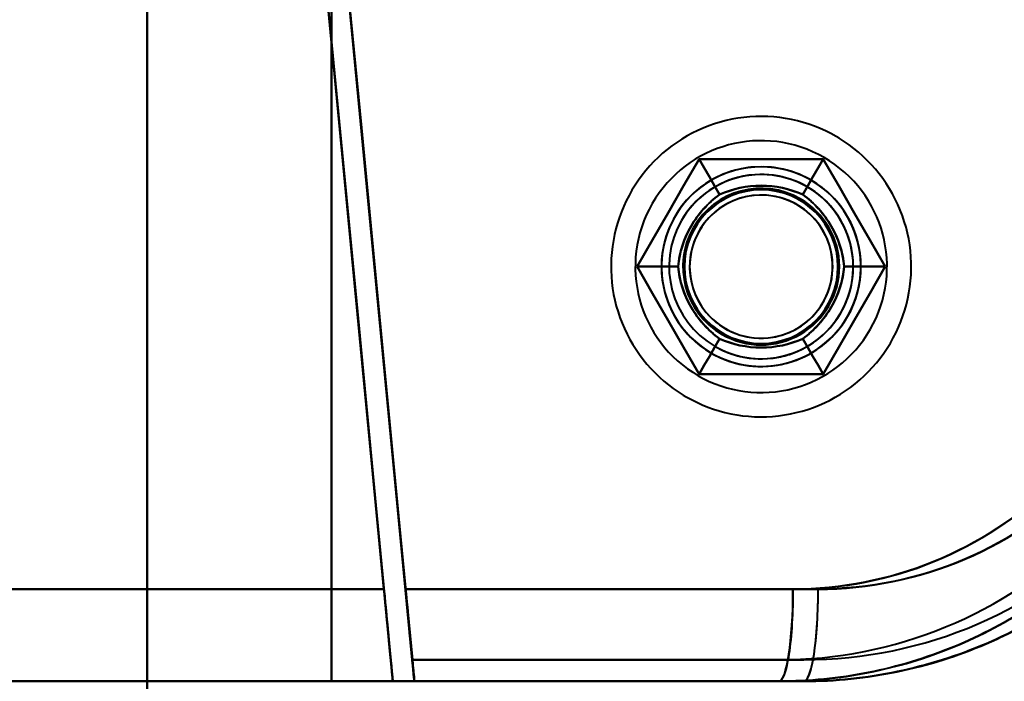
# Model space of a CAD drawing. Header units: millimetres. Extents: x -1041 to 1388, y -120 to 1250.
# Tile 51 of 85: x -247 to -215, y 663 to 685. Entities that reach past the tile are written whole.
import ezdxf

# ---------------------------------------------------------------- set-up
doc = ezdxf.new("R2010")
doc.units = ezdxf.units.MM
doc.layers.add('G-IMPT', color=8, linetype='Continuous', lineweight=40)

# ---------------------------------------------------------------- blocks, each defined once
blk = doc.blocks.new('NEXA 400 CALQUES_dwg-748074-Droite')
at = {"layer": 'G-IMPT'}
for p, q in [((-234.788, 666.372), (-267.221, 666.372)), ((-267.221, 666.372), (-234.788, 666.372)), ((-234.788, 666.372), (-267.221, 666.372)), ((-267.221, 666.372), (-234.788, 666.372)), ((-234.089, 666.372), (-220.643, 666.372)), ((-220.643, 666.372), (-234.089, 666.372)), ((-234.085, 666.372), (-221.463, 666.372)), ((-221.463, 666.372), (-234.085, 666.372)), ((-234.5, 663.372), (-267.305, 663.372)), ((-267.305, 663.372), (-234.5, 663.372)), ((-267.305, 663.372), (-234.5, 663.372)), ((-221.105, 663.372), (-233.802, 663.372)), ((-233.802, 663.372), (-221.105, 663.372)), ((-221.105, 663.372), (-233.802, 663.372)), ((-233.797, 663.372), (-221.919, 663.372)), ((-233.797, 663.372), (-221.919, 663.372))]:
    blk.add_line(p, q, dxfattribs=at)
at = {"layer": 'G-IMPT', "flags": 128}
for points in [[(-242.5, 762.872), (-242.5, 732.872), (-242.5, 702.872), (-242.5, 672.872), (-242.5, 642.872)], [(-242.5, 762.872), (-242.5, 732.872), (-242.5, 702.872), (-242.5, 672.872), (-242.5, 642.872)], [(-242.5, 642.872), (-242.5, 672.872), (-242.5, 702.872), (-242.5, 732.872), (-242.5, 762.872)], [(-242.5, 642.872), (-242.5, 672.872), (-242.5, 702.872), (-242.5, 732.872), (-242.5, 762.872)], [(-242.5, 642.872), (-242.5, 672.872), (-242.5, 702.872), (-242.5, 732.872), (-242.5, 762.872)], [(-242.5, 762.872), (-242.5, 732.872), (-242.5, 702.872), (-242.5, 672.872), (-242.5, 642.872)], [(-242.5, 642.872), (-242.5, 672.872), (-242.5, 702.872), (-242.5, 732.872), (-242.5, 762.872)], [(-242.5, 762.872), (-242.5, 732.872), (-242.5, 702.872), (-242.5, 672.872), (-242.5, 642.872)], [(-242.5, 742.372), (-242.5, 722.622), (-242.5, 702.872), (-242.5, 683.122), (-242.5, 663.372)], [(-242.5, 663.372), (-242.5, 683.122), (-242.5, 702.872), (-242.5, 722.622), (-242.5, 742.372)], [(-242.5, 663.372), (-242.5, 683.122), (-242.5, 702.872), (-242.5, 722.622), (-242.5, 742.372)], [(-242.5, 742.372), (-242.5, 722.622), (-242.5, 702.872), (-242.5, 683.122), (-242.5, 663.372)], [(-236.5, 663.372), (-236.5, 683.122), (-236.5, 702.872), (-236.5, 722.622), (-236.5, 742.372)], [(-236.5, 663.372), (-236.5, 683.122), (-236.5, 702.872), (-236.5, 722.622), (-236.5, 742.372)], [(-236.5, 742.372), (-236.5, 722.622), (-236.5, 702.872), (-236.5, 683.122), (-236.5, 663.372)], [(-236.5, 742.372), (-236.5, 722.622), (-236.5, 702.872), (-236.5, 683.122), (-236.5, 663.372)], [(-236.5, 742.372), (-236.5, 722.622), (-236.5, 702.872), (-236.5, 683.122), (-236.5, 663.372)], [(-236.5, 742.372), (-236.5, 722.622), (-236.5, 702.872), (-236.5, 683.122), (-236.5, 663.372)], [(-236.5, 663.372), (-236.5, 683.122), (-236.5, 702.872), (-236.5, 722.622), (-236.5, 742.372)], [(-236.5, 663.372), (-236.5, 683.122), (-236.5, 702.872), (-236.5, 722.622), (-236.5, 742.372)], [(-234.089, 666.372), (-234.577, 671.456), (-235.065, 676.54), (-235.553, 681.625), (-236.041, 686.71)], [(-233.869, 664.072), (-234.412, 669.732), (-234.955, 675.391), (-235.498, 681.051), (-236.041, 686.71)], [(-236.041, 686.71), (-235.553, 681.625), (-235.065, 676.54), (-234.577, 671.456), (-234.089, 666.372)], [(-236.041, 686.71), (-235.498, 681.051), (-234.955, 675.391), (-234.412, 669.732), (-233.869, 664.072)], [(-236.703, 686.327), (-236.224, 681.338), (-235.745, 676.348), (-235.266, 671.36), (-234.788, 666.372)], [(-236.703, 686.327), (-236.152, 680.589), (-235.601, 674.85), (-235.051, 669.111), (-234.5, 663.372)], [(-234.788, 666.372), (-235.266, 671.36), (-235.745, 676.348), (-236.224, 681.338), (-236.703, 686.327)], [(-234.5, 663.372), (-235.051, 669.111), (-235.601, 674.85), (-236.152, 680.589), (-236.703, 686.327)], [(-234.788, 666.372), (-235.266, 671.36), (-235.745, 676.348), (-236.224, 681.338), (-236.703, 686.327)], [(-234.5, 663.372), (-235.051, 669.111), (-235.601, 674.85), (-236.152, 680.589), (-236.703, 686.327)], [(-236.703, 686.327), (-236.224, 681.338), (-235.745, 676.348), (-235.266, 671.36), (-234.788, 666.372)], [(-236.703, 686.327), (-236.152, 680.589), (-235.601, 674.85), (-235.051, 669.111), (-234.5, 663.372)], [(-236.006, 686.394), (-235.47, 680.814), (-234.935, 675.233), (-234.399, 669.653), (-233.864, 664.072)], [(-234.085, 666.372), (-234.565, 671.377), (-235.045, 676.382), (-235.526, 681.388), (-236.006, 686.394)], [(-236.006, 686.394), (-235.526, 681.388), (-235.045, 676.382), (-234.565, 671.377), (-234.085, 666.372)], [(-233.864, 664.072), (-234.399, 669.653), (-234.935, 675.233), (-235.47, 680.814), (-236.006, 686.394)], [(-220.055, 681.108), (-220.226, 681.202), (-220.401, 681.289), (-220.579, 681.37), (-220.761, 681.443), (-220.945, 681.509), (-221.132, 681.567), (-221.32, 681.618), (-221.511, 681.662), (-221.703, 681.697), (-221.897, 681.725), (-222.092, 681.746), (-222.287, 681.758), (-222.482, 681.763), (-222.678, 681.759), (-222.873, 681.748), (-223.068, 681.73), (-223.262, 681.703), (-223.454, 681.669), (-223.645, 681.627), (-223.835, 681.577), (-224.022, 681.52), (-224.206, 681.455), (-224.388, 681.384), (-224.567, 681.304), (-224.743, 681.218), (-224.915, 681.125), (-225.083, 681.025), (-225.247, 680.918), (-225.406, 680.805), (-225.561, 680.686), (-225.711, 680.561), (-225.856, 680.429), (-225.996, 680.292), (-226.13, 680.15), (-226.258, 680.002), (-226.38, 679.849), (-226.496, 679.691), (-226.606, 679.529), (-226.709, 679.363), (-226.805, 679.193), (-226.894, 679.019), (-226.977, 678.841), (-227.052, 678.661), (-227.12, 678.477), (-227.18, 678.291), (-227.233, 678.103), (-227.278, 677.913), (-227.316, 677.721), (-227.346, 677.528), (-227.369, 677.333), (-227.383, 677.138), (-227.39, 676.943), (-227.389, 676.747), (-227.38, 676.552), (-227.363, 676.357), (-227.339, 676.163), (-227.306, 675.97), (-227.266, 675.778), (-227.219, 675.589), (-227.164, 675.401), (-227.101, 675.216), (-227.031, 675.033), (-226.954, 674.853), (-226.87, 674.677), (-226.779, 674.504), (-226.68, 674.334), (-226.576, 674.169), (-226.464, 674.009), (-226.347, 673.852), (-226.223, 673.701), (-226.093, 673.555), (-225.957, 673.414), (-225.816, 673.278), (-225.67, 673.148), (-225.518, 673.025), (-225.362, 672.907), (-225.201, 672.796), (-225.036, 672.691), (-224.945, 672.637)], [(-220.055, 681.108), (-220.226, 681.202), (-220.401, 681.289), (-220.579, 681.37), (-220.761, 681.443), (-220.945, 681.509), (-221.132, 681.567), (-221.32, 681.618), (-221.511, 681.662), (-221.703, 681.697), (-221.897, 681.725), (-222.092, 681.746), (-222.287, 681.758), (-222.482, 681.763), (-222.678, 681.759), (-222.873, 681.748), (-223.068, 681.73), (-223.262, 681.703), (-223.454, 681.669), (-223.645, 681.627), (-223.835, 681.577), (-224.022, 681.52), (-224.206, 681.455), (-224.388, 681.384), (-224.567, 681.304), (-224.743, 681.218), (-224.915, 681.125), (-225.083, 681.025), (-225.247, 680.918), (-225.406, 680.805), (-225.561, 680.686), (-225.711, 680.561), (-225.856, 680.429), (-225.996, 680.292), (-226.13, 680.15), (-226.258, 680.002), (-226.38, 679.849), (-226.496, 679.691), (-226.606, 679.529), (-226.709, 679.363), (-226.805, 679.193), (-226.894, 679.019), (-226.977, 678.841), (-227.052, 678.661), (-227.12, 678.477), (-227.18, 678.291), (-227.233, 678.103), (-227.278, 677.913), (-227.316, 677.721), (-227.346, 677.528), (-227.369, 677.333), (-227.383, 677.138), (-227.39, 676.943), (-227.389, 676.747), (-227.38, 676.552), (-227.363, 676.357), (-227.339, 676.163), (-227.306, 675.97), (-227.266, 675.778), (-227.219, 675.589), (-227.164, 675.401), (-227.101, 675.216), (-227.031, 675.033), (-226.954, 674.853), (-226.87, 674.677), (-226.779, 674.504), (-226.68, 674.334), (-226.576, 674.169), (-226.464, 674.009), (-226.347, 673.852), (-226.223, 673.701), (-226.093, 673.555), (-225.957, 673.414), (-225.816, 673.278), (-225.67, 673.148), (-225.518, 673.025), (-225.362, 672.907), (-225.201, 672.796), (-225.036, 672.691), (-224.945, 672.637)], [(-224.945, 672.637), (-224.774, 672.543), (-224.599, 672.455), (-224.421, 672.375), (-224.239, 672.302), (-224.055, 672.236), (-223.868, 672.177), (-223.68, 672.126), (-223.489, 672.083), (-223.297, 672.047), (-223.103, 672.019), (-222.908, 671.999), (-222.713, 671.987), (-222.518, 671.982), (-222.322, 671.985), (-222.127, 671.996), (-221.932, 672.015), (-221.738, 672.042), (-221.546, 672.076), (-221.355, 672.118), (-221.165, 672.168), (-220.978, 672.225), (-220.794, 672.289), (-220.612, 672.361), (-220.433, 672.44), (-220.257, 672.526), (-220.085, 672.62), (-219.917, 672.72), (-219.753, 672.826), (-219.594, 672.939), (-219.439, 673.059), (-219.289, 673.184), (-219.144, 673.315), (-219.004, 673.453), (-218.87, 673.595), (-218.742, 673.743), (-218.62, 673.896), (-218.504, 674.053), (-218.394, 674.215), (-218.291, 674.382), (-218.195, 674.552), (-218.106, 674.726), (-218.023, 674.903), (-217.948, 675.084), (-217.88, 675.267), (-217.82, 675.453), (-217.767, 675.642), (-217.722, 675.832), (-217.684, 676.024), (-217.654, 676.217), (-217.631, 676.411), (-217.617, 676.606), (-217.61, 676.802), (-217.611, 676.998), (-217.62, 677.193), (-217.637, 677.388), (-217.661, 677.582), (-217.694, 677.775), (-217.734, 677.966), (-217.781, 678.156), (-217.836, 678.344), (-217.899, 678.529), (-217.969, 678.712), (-218.046, 678.891), (-218.13, 679.068), (-218.221, 679.241), (-218.32, 679.41), (-218.424, 679.575), (-218.536, 679.736), (-218.653, 679.892), (-218.777, 680.044), (-218.907, 680.19), (-219.043, 680.331), (-219.184, 680.467), (-219.33, 680.596), (-219.482, 680.72), (-219.638, 680.838), (-219.799, 680.949), (-219.964, 681.054), (-220.055, 681.108)], [(-224.945, 672.637), (-224.774, 672.543), (-224.599, 672.455), (-224.421, 672.375), (-224.239, 672.302), (-224.055, 672.236), (-223.868, 672.177), (-223.68, 672.126), (-223.489, 672.083), (-223.297, 672.047), (-223.103, 672.019), (-222.908, 671.999), (-222.713, 671.987), (-222.518, 671.982), (-222.322, 671.985), (-222.127, 671.996), (-221.932, 672.015), (-221.738, 672.042), (-221.546, 672.076), (-221.355, 672.118), (-221.165, 672.168), (-220.978, 672.225), (-220.794, 672.289), (-220.612, 672.361), (-220.433, 672.44), (-220.257, 672.526), (-220.085, 672.62), (-219.917, 672.72), (-219.753, 672.826), (-219.594, 672.939), (-219.439, 673.059), (-219.289, 673.184), (-219.144, 673.315), (-219.004, 673.453), (-218.87, 673.595), (-218.742, 673.743), (-218.62, 673.896), (-218.504, 674.053), (-218.394, 674.215), (-218.291, 674.382), (-218.195, 674.552), (-218.106, 674.726), (-218.023, 674.903), (-217.948, 675.084), (-217.88, 675.267), (-217.82, 675.453), (-217.767, 675.642), (-217.722, 675.832), (-217.684, 676.024), (-217.654, 676.217), (-217.631, 676.411), (-217.617, 676.606), (-217.61, 676.802), (-217.611, 676.998), (-217.62, 677.193), (-217.637, 677.388), (-217.661, 677.582), (-217.694, 677.775), (-217.734, 677.966), (-217.781, 678.156), (-217.836, 678.344), (-217.899, 678.529), (-217.969, 678.712), (-218.046, 678.891), (-218.13, 679.068), (-218.221, 679.241), (-218.32, 679.41), (-218.424, 679.575), (-218.536, 679.736), (-218.653, 679.892), (-218.777, 680.044), (-218.907, 680.19), (-219.043, 680.331), (-219.184, 680.467), (-219.33, 680.596), (-219.482, 680.72), (-219.638, 680.838), (-219.799, 680.949), (-219.964, 681.054), (-220.055, 681.108)], [(-224.521, 680.372), (-225.026, 679.497), (-225.531, 678.622), (-226.036, 677.747), (-226.541, 676.872)], [(-226.541, 676.872), (-226.036, 677.747), (-225.531, 678.622), (-225.026, 679.497), (-224.521, 680.372)], [(-224.521, 680.372), (-225.026, 679.497), (-225.531, 678.622), (-226.036, 677.747), (-226.541, 676.872)], [(-224.521, 680.372), (-225.026, 679.497), (-225.531, 678.622), (-226.036, 677.747), (-226.541, 676.872)], [(-226.541, 676.872), (-226.036, 677.747), (-225.531, 678.622), (-225.026, 679.497), (-224.521, 680.372)], [(-226.541, 676.872), (-226.036, 677.747), (-225.531, 678.622), (-225.026, 679.497), (-224.521, 680.372)], [(-226.541, 676.872), (-226.036, 677.747), (-225.531, 678.622), (-225.026, 679.497), (-224.521, 680.372)], [(-224.521, 680.372), (-225.026, 679.497), (-225.531, 678.622), (-226.036, 677.747), (-226.541, 676.872)], [(-226.541, 676.872), (-226.036, 677.747), (-225.531, 678.622), (-225.026, 679.497), (-224.521, 680.372)], [(-226.541, 676.872), (-226.036, 677.747), (-225.531, 678.622), (-225.026, 679.497), (-224.521, 680.372)], [(-224.521, 680.372), (-225.026, 679.497), (-225.531, 678.622), (-226.036, 677.747), (-226.541, 676.872)], [(-224.521, 680.372), (-225.026, 679.497), (-225.531, 678.622), (-226.036, 677.747), (-226.541, 676.872)], [(-220.479, 680.372), (-221.49, 680.372), (-222.5, 680.372), (-223.51, 680.372), (-224.521, 680.372)], [(-224.521, 680.372), (-224.354, 680.084), (-224.188, 679.795), (-224.021, 679.507), (-223.855, 679.218)], [(-223.855, 679.218), (-224.021, 679.507), (-224.188, 679.795), (-224.354, 680.084), (-224.521, 680.372)], [(-224.521, 680.372), (-223.51, 680.372), (-222.5, 680.372), (-221.49, 680.372), (-220.479, 680.372)], [(-220.479, 680.372), (-221.49, 680.372), (-222.5, 680.372), (-223.51, 680.372), (-224.521, 680.372)], [(-220.479, 680.372), (-221.49, 680.372), (-222.5, 680.372), (-223.51, 680.372), (-224.521, 680.372)], [(-224.521, 680.372), (-223.51, 680.372), (-222.5, 680.372), (-221.49, 680.372), (-220.479, 680.372)], [(-223.855, 679.218), (-224.021, 679.507), (-224.188, 679.795), (-224.354, 680.084), (-224.521, 680.372)], [(-224.521, 680.372), (-223.51, 680.372), (-222.5, 680.372), (-221.49, 680.372), (-220.479, 680.372)], [(-224.521, 680.372), (-224.354, 680.084), (-224.188, 679.795), (-224.021, 679.507), (-223.855, 679.218)], [(-224.521, 680.372), (-223.51, 680.372), (-222.5, 680.372), (-221.49, 680.372), (-220.479, 680.372)], [(-220.479, 680.372), (-221.49, 680.372), (-222.5, 680.372), (-223.51, 680.372), (-224.521, 680.372)], [(-224.521, 680.372), (-223.51, 680.372), (-222.5, 680.372), (-221.49, 680.372), (-220.479, 680.372)], [(-224.521, 680.372), (-223.51, 680.372), (-222.5, 680.372), (-221.49, 680.372), (-220.479, 680.372)], [(-220.479, 680.372), (-221.49, 680.372), (-222.5, 680.372), (-223.51, 680.372), (-224.521, 680.372)], [(-220.479, 680.372), (-221.49, 680.372), (-222.5, 680.372), (-223.51, 680.372), (-224.521, 680.372)], [(-220.479, 680.372), (-220.646, 680.084), (-220.812, 679.795), (-220.979, 679.507), (-221.145, 679.218)], [(-221.145, 679.218), (-220.979, 679.507), (-220.812, 679.795), (-220.646, 680.084), (-220.479, 680.372)], [(-220.479, 680.372), (-220.646, 680.084), (-220.812, 679.795), (-220.979, 679.507), (-221.145, 679.218)], [(-221.145, 679.218), (-220.979, 679.507), (-220.812, 679.795), (-220.646, 680.084), (-220.479, 680.372)], [(-218.459, 676.872), (-218.964, 677.747), (-219.469, 678.622), (-219.974, 679.497), (-220.479, 680.372)], [(-220.479, 680.372), (-219.974, 679.497), (-219.469, 678.622), (-218.964, 677.747), (-218.459, 676.872)], [(-218.459, 676.872), (-218.964, 677.747), (-219.469, 678.622), (-219.974, 679.497), (-220.479, 680.372)], [(-218.459, 676.872), (-218.964, 677.747), (-219.469, 678.622), (-219.974, 679.497), (-220.479, 680.372)], [(-220.479, 680.372), (-219.974, 679.497), (-219.469, 678.622), (-218.964, 677.747), (-218.459, 676.872)], [(-220.479, 680.372), (-219.974, 679.497), (-219.469, 678.622), (-218.964, 677.747), (-218.459, 676.872)], [(-220.479, 680.372), (-219.974, 679.497), (-219.469, 678.622), (-218.964, 677.747), (-218.459, 676.872)], [(-218.459, 676.872), (-218.964, 677.747), (-219.469, 678.622), (-219.974, 679.497), (-220.479, 680.372)], [(-220.479, 680.372), (-219.974, 679.497), (-219.469, 678.622), (-218.964, 677.747), (-218.459, 676.872)], [(-220.479, 680.372), (-219.974, 679.497), (-219.469, 678.622), (-218.964, 677.747), (-218.459, 676.872)], [(-218.459, 676.872), (-218.964, 677.747), (-219.469, 678.622), (-219.974, 679.497), (-220.479, 680.372)], [(-218.459, 676.872), (-218.964, 677.747), (-219.469, 678.622), (-219.974, 679.497), (-220.479, 680.372)], [(-225.209, 676.872), (-225.542, 676.872), (-225.875, 676.872), (-226.208, 676.872), (-226.541, 676.872)], [(-226.541, 676.872), (-226.036, 675.997), (-225.531, 675.122), (-225.026, 674.247), (-224.521, 673.372)], [(-226.541, 676.872), (-226.208, 676.872), (-225.875, 676.872), (-225.542, 676.872), (-225.209, 676.872)], [(-224.521, 673.372), (-225.026, 674.247), (-225.531, 675.122), (-226.036, 675.997), (-226.541, 676.872)], [(-226.541, 676.872), (-226.036, 675.997), (-225.531, 675.122), (-225.026, 674.247), (-224.521, 673.372)], [(-226.541, 676.872), (-226.036, 675.997), (-225.531, 675.122), (-225.026, 674.247), (-224.521, 673.372)], [(-224.521, 673.372), (-225.026, 674.247), (-225.531, 675.122), (-226.036, 675.997), (-226.541, 676.872)], [(-224.521, 673.372), (-225.026, 674.247), (-225.531, 675.122), (-226.036, 675.997), (-226.541, 676.872)], [(-226.541, 676.872), (-226.208, 676.872), (-225.875, 676.872), (-225.542, 676.872), (-225.209, 676.872)], [(-225.209, 676.872), (-225.542, 676.872), (-225.875, 676.872), (-226.208, 676.872), (-226.541, 676.872)], [(-224.521, 673.372), (-225.026, 674.247), (-225.531, 675.122), (-226.036, 675.997), (-226.541, 676.872)], [(-226.541, 676.872), (-226.036, 675.997), (-225.531, 675.122), (-225.026, 674.247), (-224.521, 673.372)], [(-224.521, 673.372), (-225.026, 674.247), (-225.531, 675.122), (-226.036, 675.997), (-226.541, 676.872)], [(-224.521, 673.372), (-225.026, 674.247), (-225.531, 675.122), (-226.036, 675.997), (-226.541, 676.872)], [(-226.541, 676.872), (-226.036, 675.997), (-225.531, 675.122), (-225.026, 674.247), (-224.521, 673.372)], [(-226.541, 676.872), (-226.036, 675.997), (-225.531, 675.122), (-225.026, 674.247), (-224.521, 673.372)], [(-220.479, 673.372), (-219.974, 674.247), (-219.469, 675.122), (-218.964, 675.997), (-218.459, 676.872)], [(-218.459, 676.872), (-218.964, 675.997), (-219.469, 675.122), (-219.974, 674.247), (-220.479, 673.372)], [(-220.479, 673.372), (-219.974, 674.247), (-219.469, 675.122), (-218.964, 675.997), (-218.459, 676.872)], [(-220.479, 673.372), (-219.974, 674.247), (-219.469, 675.122), (-218.964, 675.997), (-218.459, 676.872)], [(-218.459, 676.872), (-218.964, 675.997), (-219.469, 675.122), (-219.974, 674.247), (-220.479, 673.372)], [(-218.459, 676.872), (-218.964, 675.997), (-219.469, 675.122), (-219.974, 674.247), (-220.479, 673.372)], [(-218.459, 676.872), (-218.964, 675.997), (-219.469, 675.122), (-219.974, 674.247), (-220.479, 673.372)], [(-220.479, 673.372), (-219.974, 674.247), (-219.469, 675.122), (-218.964, 675.997), (-218.459, 676.872)], [(-218.459, 676.872), (-218.964, 675.997), (-219.469, 675.122), (-219.974, 674.247), (-220.479, 673.372)], [(-218.459, 676.872), (-218.964, 675.997), (-219.469, 675.122), (-219.974, 674.247), (-220.479, 673.372)], [(-220.479, 673.372), (-219.974, 674.247), (-219.469, 675.122), (-218.964, 675.997), (-218.459, 676.872)], [(-220.479, 673.372), (-219.974, 674.247), (-219.469, 675.122), (-218.964, 675.997), (-218.459, 676.872)], [(-218.459, 676.872), (-218.792, 676.872), (-219.125, 676.872), (-219.458, 676.872), (-219.791, 676.872)], [(-219.791, 676.872), (-219.458, 676.872), (-219.125, 676.872), (-218.792, 676.872), (-218.459, 676.872)], [(-218.459, 676.872), (-218.792, 676.872), (-219.125, 676.872), (-219.458, 676.872), (-219.791, 676.872)], [(-219.791, 676.872), (-219.458, 676.872), (-219.125, 676.872), (-218.792, 676.872), (-218.459, 676.872)], [(-224.521, 673.372), (-224.354, 673.661), (-224.188, 673.949), (-224.021, 674.238), (-223.855, 674.526)], [(-223.855, 674.526), (-224.021, 674.238), (-224.188, 673.949), (-224.354, 673.661), (-224.521, 673.372)], [(-224.521, 673.372), (-224.354, 673.661), (-224.188, 673.949), (-224.021, 674.238), (-223.855, 674.526)], [(-223.855, 674.526), (-224.021, 674.238), (-224.188, 673.949), (-224.354, 673.661), (-224.521, 673.372)], [(-220.479, 673.372), (-220.646, 673.661), (-220.812, 673.949), (-220.979, 674.238), (-221.145, 674.526)], [(-221.145, 674.526), (-220.979, 674.238), (-220.812, 673.949), (-220.646, 673.661), (-220.479, 673.372)], [(-220.479, 673.372), (-220.646, 673.661), (-220.812, 673.949), (-220.979, 674.238), (-221.145, 674.526)], [(-221.145, 674.526), (-220.979, 674.238), (-220.812, 673.949), (-220.646, 673.661), (-220.479, 673.372)], [(-224.521, 673.372), (-223.51, 673.372), (-222.5, 673.372), (-221.49, 673.372), (-220.479, 673.372)], [(-220.479, 673.372), (-221.49, 673.372), (-222.5, 673.372), (-223.51, 673.372), (-224.521, 673.372)], [(-224.521, 673.372), (-223.51, 673.372), (-222.5, 673.372), (-221.49, 673.372), (-220.479, 673.372)], [(-224.521, 673.372), (-223.51, 673.372), (-222.5, 673.372), (-221.49, 673.372), (-220.479, 673.372)], [(-220.479, 673.372), (-221.49, 673.372), (-222.5, 673.372), (-223.51, 673.372), (-224.521, 673.372)], [(-220.479, 673.372), (-221.49, 673.372), (-222.5, 673.372), (-223.51, 673.372), (-224.521, 673.372)], [(-220.479, 673.372), (-221.49, 673.372), (-222.5, 673.372), (-223.51, 673.372), (-224.521, 673.372)], [(-224.521, 673.372), (-223.51, 673.372), (-222.5, 673.372), (-221.49, 673.372), (-220.479, 673.372)], [(-220.479, 673.372), (-221.49, 673.372), (-222.5, 673.372), (-223.51, 673.372), (-224.521, 673.372)], [(-220.479, 673.372), (-221.49, 673.372), (-222.5, 673.372), (-223.51, 673.372), (-224.521, 673.372)], [(-224.521, 673.372), (-223.51, 673.372), (-222.5, 673.372), (-221.49, 673.372), (-220.479, 673.372)], [(-224.521, 673.372), (-223.51, 673.372), (-222.5, 673.372), (-221.49, 673.372), (-220.479, 673.372)], [(-221.105, 664.072), (-224.296, 664.072), (-227.487, 664.072), (-230.678, 664.072), (-233.869, 664.072)], [(-233.869, 664.072), (-233.852, 663.897), (-233.835, 663.722), (-233.818, 663.547), (-233.802, 663.372)], [(-233.869, 664.072), (-230.678, 664.072), (-227.487, 664.072), (-224.296, 664.072), (-221.105, 664.072)], [(-221.105, 664.072), (-224.296, 664.072), (-227.487, 664.072), (-230.678, 664.072), (-233.869, 664.072)], [(-233.802, 663.372), (-233.818, 663.547), (-233.835, 663.722), (-233.852, 663.897), (-233.869, 664.072)], [(-233.869, 664.072), (-230.678, 664.072), (-227.487, 664.072), (-224.296, 664.072), (-221.105, 664.072)], [(-233.797, 663.372), (-233.814, 663.547), (-233.83, 663.722), (-233.847, 663.897), (-233.864, 664.072)], [(-233.864, 664.072), (-230.878, 664.072), (-227.891, 664.072), (-224.905, 664.072), (-221.919, 664.072)], [(-233.864, 664.072), (-233.847, 663.897), (-233.83, 663.722), (-233.814, 663.547), (-233.797, 663.372)], [(-233.864, 664.072), (-230.878, 664.072), (-227.891, 664.072), (-224.905, 664.072), (-221.919, 664.072)], [(-221.919, 664.072), (-224.905, 664.072), (-227.891, 664.072), (-230.878, 664.072), (-233.864, 664.072)], [(-221.919, 664.072), (-224.905, 664.072), (-227.891, 664.072), (-230.878, 664.072), (-233.864, 664.072)], [(-234.5, 663.372), (-249.069, 663.372), (-263.682, 663.372), (-267.305, 663.372)], [(-267.305, 663.372), (-252.683, 663.372), (-238.101, 663.372), (-234.5, 663.372)], [(-265.485, 663.372), (-259.738, 663.372), (-253.992, 663.372), (-248.246, 663.372), (-242.5, 663.372)], [(-242.5, 663.372), (-248.246, 663.372), (-253.992, 663.372), (-259.738, 663.372), (-265.485, 663.372)], [(-242.5, 663.372), (-248.246, 663.372), (-253.992, 663.372), (-259.738, 663.372), (-265.485, 663.372)], [(-265.485, 663.372), (-259.738, 663.372), (-253.992, 663.372), (-248.246, 663.372), (-242.5, 663.372)], [(-242.5, 663.372), (-241, 663.372), (-239.5, 663.372), (-238, 663.372), (-236.5, 663.372)], [(-236.5, 663.372), (-238, 663.372), (-239.5, 663.372), (-241, 663.372), (-242.5, 663.372)], [(-236.5, 663.372), (-238, 663.372), (-239.5, 663.372), (-241, 663.372), (-242.5, 663.372)], [(-242.5, 663.372), (-241, 663.372), (-239.5, 663.372), (-238, 663.372), (-236.5, 663.372)], [(-221.105, 663.372), (-224.954, 663.372), (-228.802, 663.372), (-232.651, 663.372), (-236.5, 663.372)], [(-236.5, 663.372), (-232.651, 663.372), (-228.802, 663.372), (-224.954, 663.372), (-221.105, 663.372)], [(-236.5, 663.372), (-232.855, 663.372), (-229.209, 663.372), (-225.564, 663.372), (-221.919, 663.372)], [(-221.919, 663.372), (-225.564, 663.372), (-229.209, 663.372), (-232.855, 663.372), (-236.5, 663.372)], [(-221.105, 663.372), (-224.454, 663.372), (-227.802, 663.372), (-231.151, 663.372), (-234.5, 663.372)], [(-234.5, 663.372), (-231.151, 663.372), (-227.802, 663.372), (-224.454, 663.372), (-221.105, 663.372)], [(-234.5, 663.372), (-231.355, 663.372), (-228.209, 663.372), (-225.064, 663.372), (-221.919, 663.372)], [(-221.919, 663.372), (-225.064, 663.372), (-228.209, 663.372), (-231.355, 663.372), (-234.5, 663.372)], [(-233.802, 663.372), (-230.627, 663.372), (-227.453, 663.372), (-224.279, 663.372), (-221.105, 663.372)], [(-221.105, 663.372), (-224.279, 663.372), (-227.453, 663.372), (-230.627, 663.372), (-233.802, 663.372)], [(-233.797, 663.372), (-230.827, 663.372), (-227.858, 663.372), (-224.888, 663.372), (-221.919, 663.372)], [(-221.919, 663.372), (-224.888, 663.372), (-227.858, 663.372), (-230.827, 663.372), (-233.797, 663.372)]]:
    blk.add_lwpolyline(points, dxfattribs=at)
at = {"layer": 'G-IMPT'}
for centre, radius, start, end in [((-222.5, 676.872), 4.1, 60, 240), ((-222.5, 676.872), 4.1, 60, 240), ((-222.5, 676.872), 4.1, 60, 240), ((-222.5, 676.872), 4.1, 60, 240), ((-222.5, 676.872), 4.1, 330, 60), ((-222.5, 676.872), 4.1, 330, 60), ((-222.5, 676.872), 4.1, 330, 60), ((-222.5, 676.872), 4.1, 330, 60), ((-222.5, 676.872), 3.25, 0, 180), ((-222.5, 676.872), 3.25, 60, 240), ((-222.5, 676.872), 3.25, 60, 240), ((-222.5, 676.872), 3.25, 0, 180), ((-222.5, 676.872), 3.25, 60, 180), ((-222.5, 676.872), 3.25, 60, 240), ((-222.5, 676.872), 3.25, 330, 150), ((-222.5, 676.872), 3.25, 330, 150), ((-222.5, 676.872), 3, 60, 240), ((-222.5, 676.872), 3, 60, 240), ((-222.5, 676.872), 3, 330, 150), ((-222.5, 676.872), 3, 330, 150), ((-222.5, 676.872), 3, 60, 150), ((-222.5, 676.872), 3, 330, 150), ((-222.5, 676.872), 3, 330, 150), ((-222.5, 676.872), 3, 330, 150), ((-222.5, 676.872), 3.25, 240, 60), ((-222.5, 676.872), 3, 240, 60), ((-222.5, 676.872), 3, 240, 60), ((-222.5, 676.872), 3, 330, 60), ((-222.5, 676.872), 3.25, 330, 60), ((-222.5, 676.872), 3.25, 0, 60), ((-222.5, 676.872), 3.25, 330, 60), ((-222.5, 676.872), 2.548, 60, 240), ((-222.5, 676.872), 2.548, 60, 240), ((-222.5, 676.872), 2.548, 60, 240), ((-222.5, 676.872), 2.548, 60, 240), ((-222.5, 676.872), 2.548, 60, 240), ((-222.5, 676.872), 2.548, 60, 240), ((-222.5, 676.872), 2.548, 60, 240), ((-222.5, 676.872), 2.548, 60, 240), ((-222.5, 676.872), 2.5, 0, 180), ((-222.5, 676.872), 2.5, 360, 180), ((-222.5, 676.872), 2.5, 0, 180), ((-222.5, 676.872), 2.5, 0, 180), ((-222.5, 676.872), 2.5, 0, 180), ((-222.5, 676.872), 2.5, 0, 180), ((-222.5, 676.872), 2.5, 0, 180), ((-222.5, 676.872), 2.5, 0, 180), ((-222.5, 676.872), 2.33, 24.284, 204.284), ((-222.5, 676.872), 2.33, 24.284, 204.284), ((-222.5, 676.872), 2.33, 24.284, 204.284), ((-222.5, 676.872), 2.33, 24.284, 204.284), ((-222.5, 676.872), 2.33, 95.716, 275.716), ((-222.5, 676.872), 2.33, 95.716, 275.716), ((-222.5, 676.872), 2.33, 95.716, 275.716), ((-222.5, 676.872), 2.33, 95.716, 275.716), ((-222.5, 676.872), 2.33, 275.716, 95.716), ((-222.5, 676.872), 2.33, 275.716, 95.716), ((-222.5, 676.872), 2.33, 275.716, 95.716), ((-222.5, 676.872), 2.33, 275.716, 95.716), ((-222.5, 676.872), 2.548, 240, 60), ((-222.5, 676.872), 2.548, 240, 60), ((-222.5, 676.872), 2.548, 240, 60), ((-222.5, 676.872), 2.548, 240, 60), ((-222.5, 676.872), 2.548, 240, 60), ((-222.5, 676.872), 2.548, 240, 60), ((-222.5, 676.872), 2.548, 240, 60), ((-222.5, 676.872), 2.548, 240, 60), ((-222.5, 676.872), 3.25, 150, 330), ((-222.5, 676.872), 3.25, 150, 330), ((-222.5, 676.872), 3, 150, 330), ((-222.5, 676.872), 3, 150, 330), ((-222.5, 676.872), 3, 150, 330), ((-222.5, 676.872), 3, 150, 330), ((-222.5, 676.872), 3, 150, 330), ((-222.5, 676.872), 3, 150, 240), ((-222.5, 676.872), 2.33, 204.284, 24.284), ((-222.5, 676.872), 2.33, 204.284, 24.284), ((-222.5, 676.872), 2.33, 204.284, 24.284), ((-222.5, 676.872), 2.33, 204.284, 24.284), ((-222.5, 676.872), 3.25, 180, 0), ((-222.5, 676.872), 3.25, 180, 360), ((-222.5, 676.872), 3.25, 180, 240), ((-222.5, 676.872), 2.5, 180, 0), ((-222.5, 676.872), 2.5, 180, 0), ((-222.5, 676.872), 2.5, 180, 0), ((-222.5, 676.872), 2.5, 180, 360), ((-222.5, 676.872), 2.5, 180, 360), ((-222.5, 676.872), 2.5, 180, 0), ((-222.5, 676.872), 2.5, 180, 0), ((-222.5, 676.872), 2.5, 180, 360), ((-222.5, 676.872), 3.25, 240, 0), ((-222.5, 676.872), 3, 240, 330), ((-222.5, 676.872), 3.25, 240, 330), ((-222.5, 676.872), 3.25, 240, 330), ((-222.5, 676.872), 4.1, 240, 330), ((-222.5, 676.872), 4.1, 240, 330), ((-222.5, 676.872), 4.1, 240, 330), ((-222.5, 676.872), 4.1, 240, 330), ((-221.105, 678.372), 14.3, 270, 316.5168), ((-221.105, 678.372), 14.3, 270, 316.5168), ((-221.105, 678.372), 14.3, 270, 316.5168), ((-221.105, 678.372), 14.3, 270, 316.5168), ((-221.919, 678.372), 14.3, 270, 314.6136), ((-221.919, 678.372), 14.3, 270, 314.6136), ((-221.919, 678.372), 14.3, 270, 314.6136), ((-221.919, 678.372), 14.3, 270, 314.6136), ((-221.105, 678.372), 15, 270, 316.5168), ((-221.105, 678.372), 15, 270, 316.5168), ((-221.105, 678.372), 15, 270, 316.5168), ((-221.105, 678.372), 15, 270, 316.5168), ((-221.105, 678.372), 15, 270, 316.5168), ((-221.105, 678.372), 15, 270, 316.5168), ((-221.919, 678.372), 15, 270, 314.6136), ((-221.919, 678.372), 15, 270, 314.6136), ((-221.919, 678.372), 15, 270, 314.6136), ((-221.919, 678.372), 15, 270, 314.6136), ((-221.919, 678.372), 15, 270, 314.6136), ((-221.919, 678.372), 15, 270, 314.6136)]:
    blk.add_arc(centre, radius, start, end, dxfattribs=at)
for centre, ratio in [((-221.919, 666.372), 0.151868), ((-221.105, 666.372), 0.154092)]:
    blk.add_ellipse(centre, major_axis=(0, 3), ratio=ratio, start_param=3.141593, end_param=4.712389, dxfattribs=at)
for points in [[(-221.145, 679.218), (-221.579, 679.411), (-222.5, 679.604), (-223.421, 679.411), (-223.855, 679.218)], [(-223.855, 679.218), (-223.429, 679.41), (-222.5, 679.606), (-221.57, 679.41), (-221.145, 679.218)], [(-223.855, 679.218), (-223.421, 679.411), (-222.5, 679.604), (-221.579, 679.411), (-221.145, 679.218)], [(-221.145, 679.218), (-221.571, 679.41), (-222.5, 679.606), (-223.43, 679.41), (-223.855, 679.218)], [(-223.855, 679.218), (-224.238, 678.939), (-224.866, 678.239), (-225.159, 677.345), (-225.209, 676.872)], [(-225.209, 676.872), (-225.163, 677.336), (-224.867, 678.239), (-224.233, 678.946), (-223.855, 679.218)], [(-225.209, 676.872), (-225.159, 677.344), (-224.866, 678.238), (-224.239, 678.939), (-223.855, 679.218)], [(-223.855, 679.218), (-224.233, 678.946), (-224.867, 678.239), (-225.163, 677.336), (-225.209, 676.872)], [(-219.791, 676.872), (-219.841, 677.344), (-220.134, 678.238), (-220.761, 678.939), (-221.145, 679.218)], [(-221.145, 679.218), (-220.767, 678.946), (-220.133, 678.239), (-219.837, 677.336), (-219.791, 676.872)], [(-221.145, 679.218), (-220.762, 678.939), (-220.134, 678.239), (-219.841, 677.345), (-219.791, 676.872)], [(-219.791, 676.872), (-219.837, 677.336), (-220.133, 678.239), (-220.767, 678.946), (-221.145, 679.218)], [(-225.209, 676.872), (-225.159, 676.4), (-224.866, 675.506), (-224.239, 674.806), (-223.855, 674.526)], [(-223.855, 674.526), (-224.233, 674.799), (-224.867, 675.506), (-225.163, 676.408), (-225.209, 676.872)], [(-223.855, 674.526), (-224.238, 674.805), (-224.866, 675.506), (-225.159, 676.4), (-225.209, 676.872)], [(-225.209, 676.872), (-225.163, 676.408), (-224.867, 675.505), (-224.233, 674.798), (-223.855, 674.526)], [(-221.145, 674.526), (-220.762, 674.805), (-220.134, 675.506), (-219.841, 676.4), (-219.791, 676.872)], [(-219.791, 676.872), (-219.837, 676.408), (-220.133, 675.505), (-220.767, 674.798), (-221.145, 674.526)], [(-219.791, 676.872), (-219.841, 676.4), (-220.134, 675.506), (-220.761, 674.806), (-221.145, 674.526)], [(-221.145, 674.526), (-220.767, 674.799), (-220.133, 675.506), (-219.837, 676.408), (-219.791, 676.872)], [(-223.855, 674.526), (-223.421, 674.333), (-222.5, 674.14), (-221.579, 674.333), (-221.145, 674.526)], [(-221.145, 674.526), (-221.571, 674.334), (-222.5, 674.139), (-223.43, 674.334), (-223.855, 674.526)], [(-221.145, 674.526), (-221.579, 674.333), (-222.5, 674.14), (-223.421, 674.333), (-223.855, 674.526)], [(-223.855, 674.526), (-223.429, 674.334), (-222.5, 674.139), (-221.57, 674.334), (-221.145, 674.526)], [(-212.966, 669.83), (-214.1, 668.721), (-216.76, 666.988), (-219.892, 666.372), (-221.463, 666.372)], [(-221.463, 666.372), (-219.861, 666.378), (-216.774, 666.984), (-214.103, 668.722), (-212.966, 669.83)], [(-220.643, 666.372), (-219.01, 666.372), (-215.726, 667.043), (-212.998, 668.929), (-211.864, 670.115)], [(-211.864, 670.115), (-213.029, 668.909), (-215.726, 667.049), (-218.979, 666.379), (-220.643, 666.372)], [(-221.105, 663.372), (-220.084, 663.372), (-218.048, 663.581), (-215.13, 664.502), (-212.474, 665.979), (-210.922, 667.311), (-210.221, 668.05)], [(-210.221, 668.05), (-210.921, 667.312), (-212.491, 665.968), (-215.125, 664.503), (-218.048, 663.588), (-220.09, 663.372), (-221.105, 663.372)], [(-211.384, 667.694), (-212.076, 667.012), (-213.593, 665.78), (-216.194, 664.405), (-218.99, 663.565), (-220.942, 663.372), (-221.919, 663.372)], [(-221.919, 663.372), (-220.943, 663.372), (-218.972, 663.568), (-216.2, 664.403), (-213.588, 665.784), (-212.084, 667.004), (-211.384, 667.694)], [(-234.5, 663.372), (-234.5, 663.375), (-234.504, 663.417), (-234.52, 663.581), (-234.547, 663.864), (-234.583, 664.235), (-234.627, 664.694), (-234.677, 665.218), (-234.73, 665.766), (-234.768, 666.166), (-234.788, 666.372)], [(-234.788, 666.372), (-234.748, 665.978), (-234.676, 665.191), (-234.579, 664.195), (-234.514, 663.529), (-234.503, 663.372), (-234.5, 663.372)], [(-234.5, 663.372), (-234.503, 663.372), (-234.514, 663.529), (-234.579, 664.195), (-234.676, 665.191), (-234.748, 665.978), (-234.788, 666.372)], [(-234.788, 666.372), (-234.768, 666.166), (-234.73, 665.766), (-234.677, 665.218), (-234.627, 664.693), (-234.583, 664.235), (-234.547, 663.864), (-234.52, 663.581), (-234.504, 663.417), (-234.5, 663.375), (-234.5, 663.372)], [(-233.802, 663.372), (-233.804, 663.372), (-233.815, 663.529), (-233.88, 664.195), (-233.977, 665.191), (-234.049, 665.978), (-234.089, 666.372)], [(-234.089, 666.372), (-234.07, 666.166), (-234.031, 665.766), (-233.979, 665.218), (-233.928, 664.693), (-233.884, 664.235), (-233.849, 663.864), (-233.822, 663.581), (-233.806, 663.417), (-233.802, 663.375), (-233.802, 663.372)], [(-234.085, 666.372), (-234.044, 665.978), (-233.972, 665.191), (-233.876, 664.195), (-233.811, 663.529), (-233.8, 663.372), (-233.797, 663.372)], [(-233.797, 663.372), (-233.797, 663.375), (-233.801, 663.417), (-233.817, 663.581), (-233.844, 663.864), (-233.88, 664.235), (-233.924, 664.693), (-233.974, 665.218), (-234.027, 665.766), (-234.065, 666.166), (-234.085, 666.372)], [(-221.463, 666.372), (-221.463, 666.019), (-221.486, 665.245), (-221.586, 664.184), (-221.747, 663.525), (-221.865, 663.372), (-221.919, 663.372)], [(-221.105, 663.372), (-221.05, 663.372), (-220.931, 663.525), (-220.768, 664.184), (-220.666, 665.245), (-220.643, 666.019), (-220.643, 666.372)]]:
    blk.add_open_spline(points, degree=3, dxfattribs=at)

msp = doc.modelspace()

# ---------------------------------------------------------------- block references
at = {"layer": 'G-IMPT'}
msp.add_blockref('NEXA 400 CALQUES_dwg-748074-Droite', (0, 0), dxfattribs=at)

doc.saveas('drawing.dxf')
